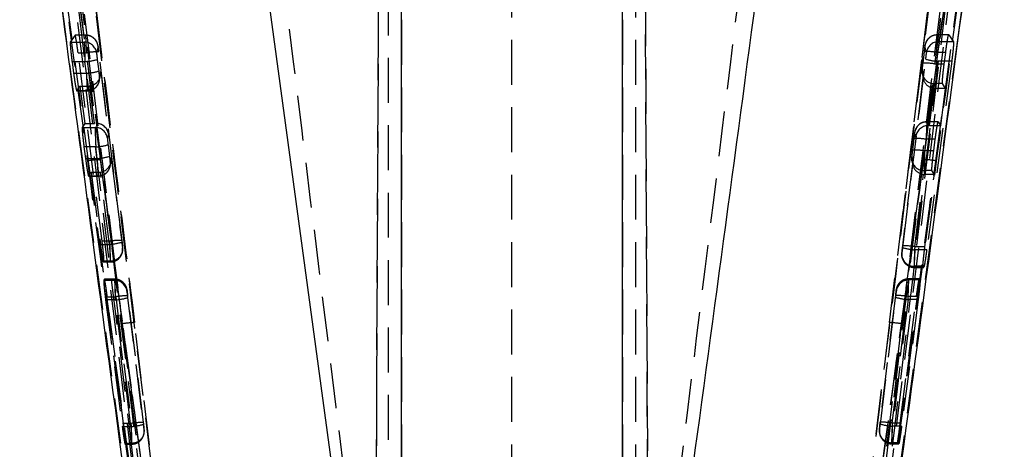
# Model space of a CAD drawing. Extents: x 19 to 225, y 41 to 166.
# Tile 14 of 20: x 134 to 150, y 131 to 138. Entities that reach past the tile are written whole.
import ezdxf

# ---------------------------------------------------------------- set-up
doc = ezdxf.new("R2010")
doc.units = 0
doc.header["$LTSCALE"] = 0.571429
doc.linetypes.add('HIDDEN', pattern=[1.905, 1.27, -0.635])
doc.layers.get('0').update_dxf_attribs({"linetype": 'CONTINUOUS'})

msp = doc.modelspace()

# ---------------------------------------------------------------- linework, layer by layer
at = {"color": 7, "linetype": 'HIDDEN'}
for p, q in [((139.827446, 122.319015), (139.982765, 157.866318)), ((144.121346, 157.801018), (144.276416, 122.310203)), ((139.827446, 122.78349), (139.945275, 149.738256)), ((144.276416, 122.792304), (144.16007, 149.407268)), ((140.266926, 148.792323), (140.266926, 125.109898)), ((143.836936, 148.792323), (143.836936, 125.109898)), ((135.953005, 133.020938), (134.416002, 145.58328)), ((148.150673, 133.020845), (149.704767, 145.571687)), ((149.688017, 145.583261), (148.670831, 137.265593)), ((134.097349, 145.426996), (136.370913, 127.024154)), ((134.399893, 145.529632), (136.699522, 126.857851)), ((149.905149, 145.501141), (147.629634, 127.024154)), ((147.732949, 127.024154), (150.006513, 145.426996)), ((140.051931, 144.91399), (140.051931, 127.062293)), ((142.051931, 127.062293), (142.051931, 144.91399)), ((144.051931, 127.062293), (144.051931, 144.91399)), ((134.40896, 141.547989), (135.202647, 135.631636)), ((148.901215, 135.631636), (149.694902, 141.547989)), ((136.315167, 126.75925), (134.813474, 137.879428)), ((134.991454, 137.659483), (134.915591, 137.549702)), ((135.165388, 137.659483), (134.991454, 137.659483)), ((135.16548, 137.659964), (134.992321, 137.659964)), ((149.261945, 137.668796), (147.788695, 126.75925)), ((149.107751, 137.66563), (148.92283, 137.66563)), ((148.922921, 137.665149), (148.94736, 137.555369)), ((149.108615, 137.665149), (148.922921, 137.665149)), ((149.108615, 137.665149), (149.184244, 137.555369)), ((134.915591, 137.549702), (135.140942, 137.549702)), ((135.363876, 137.484048), (135.339429, 137.374267)), ((148.748841, 137.379673), (148.724402, 137.489453)), ((149.184244, 137.555369), (148.94736, 137.555369)), ((135.041039, 137.376961), (135.178955, 137.376961)), ((135.429051, 134.332955), (135.041039, 137.376961)), ((135.752626, 134.345867), (135.377443, 137.389873)), ((148.710969, 137.395278), (148.688135, 137.207989)), ((148.886654, 137.195338), (148.909488, 137.382627)), ((149.059124, 137.382627), (148.909488, 137.382627)), ((149.035254, 137.195338), (149.059124, 137.382627)), ((135.151985, 137.233187), (134.943174, 137.233187)), ((134.943174, 137.233187), (134.968027, 137.045898)), ((135.175069, 137.045898), (135.151985, 137.233187)), ((135.350472, 137.268763), (135.373557, 137.081471)), ((148.36681, 134.23016), (148.73793, 137.274169)), ((148.936449, 137.238853), (148.56533, 134.194844)), ((149.156683, 137.238853), (148.753088, 134.194844)), ((149.035254, 137.195338), (148.886654, 137.195338)), ((149.156683, 137.238853), (148.936449, 137.238853)), ((134.968027, 137.045898), (135.175069, 137.045898)), ((135.383855, 136.919581), (135.402541, 137.003493)), ((135.387124, 136.987299), (135.406653, 137.074996)), ((135.406653, 137.074996), (135.530292, 136.071865)), ((148.696746, 137.014788), (148.574446, 136.011657)), ((148.677224, 137.102485), (148.696746, 137.014788)), ((148.678986, 137.042635), (148.680522, 137.035042)), ((148.680522, 137.035042), (148.699202, 136.951126)), ((135.019461, 136.763376), (135.070596, 136.83974)), ((135.070596, 136.83974), (135.205642, 136.83974)), ((135.070596, 136.83974), (135.148701, 136.235968)), ((135.205642, 136.83974), (135.188636, 136.763376)), ((135.307193, 136.235968), (135.232553, 136.841555)), ((148.892743, 136.802458), (148.875743, 136.878822)), ((149.007935, 136.878822), (148.875743, 136.878822)), ((149.057957, 136.802458), (149.007935, 136.878822)), ((135.018574, 136.762895), (135.188545, 136.762895)), ((135.188636, 136.763376), (135.019461, 136.763376)), ((148.79731, 136.198685), (148.871064, 136.803635)), ((149.057957, 136.802458), (148.892743, 136.802458)), ((148.97904, 136.198685), (149.057957, 136.802458)), ((135.148701, 136.235968), (135.107828, 136.17263)), ((135.148701, 136.235968), (135.307193, 136.235968)), ((148.937951, 136.262503), (148.756252, 136.262503)), ((148.756343, 136.262022), (148.770466, 136.198584)), ((148.938775, 136.262022), (148.756343, 136.262022)), ((148.97904, 136.198685), (148.79731, 136.198685)), ((148.938775, 136.262022), (148.97904, 136.198685)), ((135.107828, 136.17263), (135.315177, 136.17263)), ((135.530292, 136.071865), (135.513664, 135.997195)), ((148.574446, 136.011657), (148.557824, 136.086326)), ((135.524707, 135.891691), (135.547792, 135.704398)), ((148.544391, 135.992151), (148.521557, 135.804862)), ((148.889946, 135.9795), (148.74291, 135.9795)), ((148.866021, 135.792211), (148.889946, 135.9795)), ((135.32622, 135.856115), (135.136228, 135.856115)), ((135.136228, 135.856115), (135.161008, 135.668826)), ((135.349305, 135.668826), (135.32622, 135.856115)), ((148.866021, 135.792211), (148.720075, 135.792211)), ((135.161008, 135.668826), (135.349305, 135.668826)), ((135.55809, 135.542509), (135.573875, 135.613393)), ((135.561359, 135.610227), (135.577987, 135.684897)), ((135.577987, 135.684897), (135.746447, 134.318117)), ((148.527268, 135.624688), (148.360633, 134.257909)), ((148.510646, 135.699358), (148.527268, 135.624688)), ((148.513944, 135.631916), (148.512395, 135.639578)), ((148.513944, 135.631916), (148.529724, 135.561027)), ((135.211365, 135.386303), (135.25039, 135.449641)), ((135.25039, 135.449641), (135.376976, 135.449641)), ((135.25039, 135.449641), (135.401249, 134.282541)), ((135.376976, 135.449641), (135.362872, 135.386303)), ((135.547959, 134.282541), (135.403887, 135.451455)), ((148.559152, 134.245258), (148.701586, 135.413535)), ((148.723265, 135.412358), (148.709165, 135.475695)), ((148.837838, 135.475695), (148.709165, 135.475695)), ((148.876267, 135.412358), (148.723265, 135.412358)), ((148.723737, 134.245258), (148.876267, 135.412358)), ((148.876267, 135.412358), (148.837838, 135.475695)), ((135.210531, 135.385823), (135.36278, 135.385823)), ((135.362872, 135.386303), (135.211365, 135.386303)), ((135.401249, 134.282541), (135.547959, 134.282541)), ((135.554139, 134.332955), (135.429051, 134.332955)), ((135.756745, 134.156227), (135.760401, 134.172645)), ((135.760014, 134.223942), (135.76367, 134.240359)), ((148.349722, 134.152405), (148.353377, 134.135988)), ((148.723737, 134.245258), (148.559152, 134.245258)), ((148.753088, 134.194844), (148.56533, 134.194844)), ((135.448474, 133.999538), (135.561436, 133.999538)), ((135.449221, 134.000019), (135.458084, 134.01644)), ((135.561526, 134.000019), (135.449221, 134.000019)), ((135.458084, 134.01644), (135.565183, 134.01644)), ((135.565183, 134.01644), (135.561526, 134.000019)), ((148.35302, 134.084963), (148.351471, 134.092626)), ((148.35302, 134.084963), (148.356675, 134.068545)), ((148.356675, 134.068545), (148.36754, 134.039492)), ((148.551896, 133.912325), (148.548241, 133.928743)), ((148.694187, 133.928743), (148.548241, 133.928743)), ((148.703549, 133.912325), (148.551896, 133.912325)), ((148.551987, 133.911841), (148.704331, 133.911841)), ((148.703549, 133.912325), (148.694187, 133.928743)), ((135.465166, 133.719065), (135.456206, 133.702647)), ((135.456206, 133.702647), (135.631252, 133.702647)), ((135.634908, 133.719065), (135.465166, 133.719065)), ((135.634999, 133.719549), (135.465914, 133.719549)), ((135.631252, 133.702647), (135.634908, 133.719065)), ((148.634879, 133.725215), (148.458506, 133.725215)), ((148.458596, 133.724731), (148.462251, 133.708313)), ((148.635625, 133.724731), (148.458596, 133.724731)), ((148.644554, 133.708313), (148.462251, 133.708313)), ((148.635625, 133.724731), (148.644554, 133.708313)), ((135.833395, 133.54363), (135.829739, 133.527212)), ((148.263733, 133.532618), (148.260078, 133.549039)), ((135.642296, 133.386132), (135.486086, 133.386132)), ((135.486086, 133.386132), (135.754191, 131.340519)), ((135.51299, 133.436546), (135.648475, 133.436546)), ((135.776735, 131.390931), (135.51299, 133.436546)), ((135.894424, 131.340519), (135.642296, 133.386132)), ((135.648475, 133.436546), (135.900604, 131.390931)), ((135.840783, 133.421708), (136.092911, 131.376094)), ((136.099091, 131.403843), (135.846962, 133.449458)), ((148.246644, 133.454863), (147.997246, 131.409249)), ((148.003424, 131.381499), (148.252822, 133.427114)), ((148.195766, 131.396598), (148.445163, 133.442212)), ((148.45134, 133.391798), (148.201943, 131.346185)), ((148.324642, 131.396598), (148.587902, 133.442212)), ((148.614709, 133.391798), (148.347098, 131.346185)), ((148.587902, 133.442212), (148.445163, 133.442212)), ((148.614709, 133.391798), (148.45134, 133.391798)), ((136.721655, 126.720026), (135.953189, 133.020845)), ((148.150673, 133.020845), (147.382207, 126.720026)), ((135.751784, 133.000102), (136.520063, 126.700161)), ((147.5838, 126.700161), (148.352078, 133.000102)), ((135.754191, 131.340519), (135.894424, 131.340519)), ((135.900604, 131.390931), (135.776735, 131.390931)), ((136.106479, 131.28192), (136.110135, 131.298339)), ((147.986335, 131.303745), (147.98999, 131.287326)), ((148.324642, 131.396598), (148.195766, 131.396598)), ((148.347098, 131.346185), (148.201943, 131.346185)), ((136.103209, 131.214204), (136.106866, 131.230623)), ((147.989634, 131.236302), (147.993289, 131.219883)), ((135.800261, 131.057516), (135.9079, 131.057516)), ((135.80091, 131.057999), (135.808034, 131.074416)), ((135.907991, 131.057999), (135.80091, 131.057999)), ((135.808034, 131.074416), (135.911647, 131.074416)), ((135.911647, 131.074416), (135.907991, 131.057999)), ((148.18851, 131.063663), (148.184855, 131.080082)), ((148.293389, 131.080082), (148.184855, 131.080082)), ((148.300484, 131.063663), (148.18851, 131.063663)), ((148.1886, 131.063182), (148.301132, 131.063182)), ((148.300484, 131.063663), (148.293389, 131.080082))]:
    msp.add_line(p, q, dxfattribs=at)
at = {"color": 7, "linetype": 'CONTINUOUS'}
for p, q in [((134.813474, 137.879428), (134.151237, 142.783352)), ((149.952625, 142.783352), (149.261945, 137.668796)), ((137.624961, 141.869437), (139.983099, 124.473965)), ((140.266926, 124.421163), (140.266926, 141.843044)), ((143.836936, 124.421163), (143.836936, 141.843044))]:
    msp.add_line(p, q, dxfattribs=at)
at = {"color": 7, "linetype": 'HIDDEN', "flags": 128}
for points in [[(134.139098, 145.596147), (135.114389, 137.536344), (136.42481, 126.700161)], [(135.953189, 133.020845), (134.966288, 141.079061), (134.414699, 145.582721)], [(149.689164, 145.582721), (148.702101, 137.524534), (148.670368, 137.265433)], [(134.214295, 145.562429), (135.249914, 137.10104), (135.751784, 133.000102)], [(148.352078, 133.000102), (149.387783, 141.461492), (149.889567, 145.562429)], [(148.670368, 137.265433), (148.415264, 135.182523), (148.150673, 133.020845)], [(148.677224, 137.102485), (148.676575, 137.060337), (148.678986, 137.042635)], [(148.512395, 135.639578), (148.509997, 135.65721), (148.510646, 135.699358)], [(135.756745, 134.156227), (135.760715, 134.181764), (135.760014, 134.223942)], [(148.351471, 134.092626), (148.349073, 134.110257), (148.349722, 134.152405)], [(148.356675, 134.068545), (148.352728, 134.09384), (148.353377, 134.135988)], [(148.365846, 134.038642), (148.360954, 134.052504), (148.356675, 134.068545)]]:
    msp.add_lwpolyline(points, dxfattribs=at)
at = {"color": 7, "linetype": 'HIDDEN'}
for centre, radius, start, end in [((135.165345, 137.459432), 0.200051, 7.067928, 89.9876469), ((148.922967, 137.465096), 0.200053, 90.0131321, 173.0066865), ((135.140901, 137.349655), 0.200048, 7.0671977, 89.9883771), ((148.947406, 137.355316), 0.200053, 90.0131321, 173.0066865), ((135.333045, 136.540291), 0.850741, 87.0085773, 100.435268), ((148.756492, 136.54573), 0.850767, 79.6399806, 93.0672617), ((135.085009, 138.178345), 0.947528, 274.0533685, 286.2700313), ((148.733649, 136.358309), 0.850898, 79.6410201, 93.0662223), ((149.002183, 138.183978), 0.947408, 253.8041638, 266.0214851), ((135.108043, 137.991431), 0.947905, 274.0547887, 286.2665273), ((135.188978, 136.963004), 0.199629, 269.901877, 6.9901549), ((148.875471, 137.078573), 0.199751, 192.5870874, 270.077831), ((148.756389, 136.061969), 0.200053, 90.0131321, 173.0066865), ((135.315136, 135.972583), 0.200048, 7.0671977, 89.9883771), ((135.259199, 136.801523), 0.947781, 274.0550049, 286.2683948), ((148.589914, 135.142603), 0.850767, 79.6399806, 93.0672617), ((148.567071, 134.955182), 0.850898, 79.6410201, 93.0662223), ((135.371469, 134.779574), 0.868626, 87.8754078, 101.2070835), ((135.282249, 136.614519), 0.948068, 274.0558389, 286.2654771), ((135.363213, 135.585932), 0.199629, 269.901877, 6.9901549), ((148.708854, 135.675397), 0.199702, 192.5758436, 270.0890747), ((148.732393, 134.779574), 0.868626, 78.7929165, 92.1245922), ((135.480978, 135.227723), 0.947553, 274.0535309, 286.2698688), ((135.708244, 133.496063), 0.850962, 87.0103295, 100.4335159), ((135.561832, 134.199726), 0.199708, 269.9123738, 347.4195086), ((135.565525, 134.216068), 0.199628, 269.9017558, 6.9893298), ((148.406148, 133.408222), 0.850905, 79.6410662, 93.0661932), ((148.631137, 135.140385), 0.947829, 253.8068941, 266.0188011), ((148.547931, 134.128444), 0.199702, 192.5759045, 270.0891473), ((148.551635, 134.112114), 0.199789, 201.5767706, 270.0749981), ((135.631211, 133.5026), 0.200047, 7.0671199, 89.988455), ((135.634867, 133.519017), 0.200048, 7.0671977, 89.9883771), ((148.458636, 133.524684), 0.200046, 90.0113268, 173.007286), ((148.46229, 133.508268), 0.200045, 90.0111891, 173.0086295), ((135.57527, 134.331565), 0.947806, 274.0551673, 286.2682324), ((135.802579, 132.599656), 0.85096, 87.0103117, 100.4335336), ((148.292159, 132.605182), 0.8509, 79.6410264, 93.0662331), ((148.5171, 134.337069), 0.947556, 253.8051193, 266.0205296), ((136.112291, 130.487819), 2.538017, 93.5940878, 98.1660718), ((147.991571, 130.487819), 2.538017, 81.8339282, 86.4059122), ((148.042765, 130.559633), 0.850834, 79.6405064, 93.066753), ((135.8274, 132.285987), 0.947841, 274.0548832, 286.2674746), ((136.054697, 130.554215), 0.850787, 87.0089455, 100.4348999), ((135.908333, 131.257628), 0.199629, 269.901999, 6.9895598), ((135.911986, 131.274048), 0.199632, 269.9027858, 6.9892461), ((148.184515, 131.279713), 0.199631, 173.0859193, 270.0975422), ((148.188172, 131.263296), 0.199633, 173.0865358, 270.0969257), ((148.267681, 132.291381), 0.947479, 253.8051573, 266.0215338)]:
    msp.add_arc(centre, radius, start, end, dxfattribs=at)
for centre, major_axis, ratio, start_param, end_param in [((135.177694, 137.359964), (-0.012215, 0.3), 0.006512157, 4.768812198, 6.339608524), ((148.910749, 137.36563), (0.012082, 0.3), 0.006485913, 6.226758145, 7.797554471), ((135.153247, 137.250184), (-0.012215, 0.3), 0.006512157, 0.056423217, 1.627219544), ((135.376181, 137.384208), (-0.012219, 0.1), 0.019281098, 4.766721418, 6.337517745), ((148.71223, 137.389613), (0.012086, 0.1), 0.019208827, 6.228818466, 7.799614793), ((135.351734, 137.274428), (-0.012219, 0.1), 0.019281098, 0.054332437, 1.625128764), ((148.736669, 137.279833), (0.012086, 0.1), 0.019208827, 4.658022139, 6.228818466), ((148.689396, 137.202324), (0.012086, 0.1), 0.019208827, 1.516429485, 3.087225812), ((135.176331, 137.062894), (-0.012215, 0.3), 0.006512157, 1.627219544, 3.198015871), ((135.208165, 137.050751), (0.010172, 0.210693), 0.946556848, 3.314980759, 4.87325513), ((135.374818, 137.087138), (-0.012219, 0.1), 0.019281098, 1.625128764, 3.195925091), ((148.895265, 136.990805), (0.200094, 0.009785), 0.940378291, 2.962002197, 4.54531847), ((135.205642, 137.039419), (0.200016, 0), 0.998314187, 4.71238898, 4.847340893), ((148.892743, 137.002136), (0.200016, 0), 0.998314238, 4.603792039, 4.71238898), ((135.331804, 136.04762), (0.200102, -0.00966), 0.940377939, 0.180318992, 1.628685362), ((148.772966, 135.987674), (-0.010303, 0.210689), 0.946558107, 6.244088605, 7.693768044), ((148.744171, 135.962504), (0.012082, 0.3), 0.006485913, 6.226758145, 7.797554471), ((135.327482, 135.873112), (-0.012215, 0.3), 0.006512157, 0.056423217, 1.627219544), ((148.545652, 135.986487), (0.012086, 0.1), 0.019208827, 6.228818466, 7.799614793), ((135.525969, 135.897356), (-0.012219, 0.1), 0.019281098, 0.054332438, 1.625128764), ((148.522818, 135.799197), (0.012086, 0.1), 0.019208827, 1.516429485, 3.087225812), ((148.721337, 135.775214), (0.012082, 0.3), 0.006485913, 1.514369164, 3.085165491), ((135.350566, 135.685822), (-0.012215, 0.3), 0.006512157, 1.627219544, 3.198015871), ((135.3795, 135.660651), (0.010172, 0.210693), 0.946556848, 3.314980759, 4.87325513), ((135.549053, 135.710066), (-0.012219, 0.1), 0.019281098, 1.625128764, 3.195925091), ((148.725787, 135.600706), (0.200094, 0.009785), 0.940378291, 2.962002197, 4.54531847), ((135.376976, 135.64932), (0.200016, 0), 0.998314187, 4.71238898, 4.847340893), ((148.723265, 135.612037), (0.200016, 0), 0.998314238, 4.603792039, 4.71238898), ((135.549221, 134.299538), (-0.012215, 0.3), 0.006512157, 1.627219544, 3.198015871), ((135.552877, 134.315957), (-0.012215, 0.3), 0.006512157, 3.198015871, 4.768812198), ((135.747708, 134.323782), (-0.012219, 0.1), 0.019281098, 1.625128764, 3.195925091), ((135.751364, 134.3402), (-0.012219, 0.1), 0.019281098, 3.195925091, 4.766721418), ((148.361894, 134.252244), (0.012086, 0.1), 0.019208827, 1.516429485, 3.087225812), ((148.365549, 134.235826), (0.012086, 0.1), 0.019208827, 3.087225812, 4.658022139), ((148.560413, 134.228261), (0.012082, 0.3), 0.006485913, 1.514369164, 3.085165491), ((148.564068, 134.211842), (0.012082, 0.3), 0.006485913, 3.085165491, 4.655961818), ((135.643557, 133.40313), (-0.012215, 0.3), 0.006512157, 0.056423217, 1.627219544), ((135.647214, 133.419548), (-0.012215, 0.3), 0.006512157, 4.768812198, 6.339608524), ((148.446424, 133.425214), (0.012082, 0.3), 0.006485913, 6.226758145, 7.797554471), ((148.450079, 133.408796), (0.012082, 0.3), 0.006485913, 4.655961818, 6.226758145), ((135.842045, 133.427373), (-0.012219, 0.1), 0.019281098, 0.054332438, 1.625128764), ((135.845701, 133.443792), (-0.012219, 0.1), 0.019281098, 4.766721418, 6.337517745), ((148.247905, 133.449197), (0.012086, 0.1), 0.019208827, 6.228818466, 7.799614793), ((148.25156, 133.432779), (0.012086, 0.1), 0.019208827, 4.658022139, 6.228818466), ((135.895686, 131.357516), (-0.012215, 0.3), 0.006512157, 1.627219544, 3.198015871), ((135.899342, 131.373934), (-0.012215, 0.3), 0.006512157, 3.198015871, 4.768812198), ((136.094173, 131.38176), (-0.012219, 0.1), 0.019281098, 1.625128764, 3.195925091), ((136.097829, 131.398178), (-0.012219, 0.1), 0.019281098, 3.195925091, 4.766721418), ((147.998508, 131.403584), (0.012086, 0.1), 0.019208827, 1.516429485, 3.087225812), ((148.002163, 131.387165), (0.012086, 0.1), 0.019208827, 3.087225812, 4.658022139), ((148.197027, 131.3796), (0.012082, 0.3), 0.006485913, 1.514369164, 3.085165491), ((148.200682, 131.363182), (0.012082, 0.3), 0.006485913, 3.085165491, 4.655961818)]:
    msp.add_ellipse(centre, major_axis=major_axis, ratio=ratio, start_param=start_param, end_param=end_param, dxfattribs=at)
for points, knots in [([(140.003751, 125.153689), (139.87619, 126.204294), (139.026132, 133.205431), (138.154281, 140.203732), (137.413261, 146.151852)], [0, 0, 0, 0, 0.150062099, 1, 1, 1, 1]), ([(146.690601, 146.151852), (145.949582, 140.203732), (145.07773, 133.205431), (144.227672, 126.204294), (144.100111, 125.153689)], [0, 0, 0, 0, 0.849937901, 1, 1, 1, 1]), ([(134.399095, 145.571687), (134.733132, 142.887595), (135.253726, 138.704465), (135.768661, 134.520266), (135.953189, 133.020845)], [0, 0, 0, 0, 0.641646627, 1, 1, 1, 1]), ([(147.679052, 126.700161), (148.003731, 129.386824), (148.764926, 135.685586), (149.527473, 141.984157), (149.964764, 145.596147)], [0, 0, 0, 0, 0.426538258, 1, 1, 1, 1]), ([(136.474228, 127.024154), (136.418641, 127.478128), (135.664429, 133.637668), (134.903531, 139.79636), (134.198713, 145.501141)], [0, 0, 0, 0, 0.0737025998, 1, 1, 1, 1]), ([(147.404341, 126.857851), (147.467871, 127.376712), (148.230007, 133.601181), (148.999041, 139.824802), (149.703969, 145.529632)], [0, 0, 0, 0, 0.083358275, 1, 1, 1, 1]), ([(136.45604, 126.369061), (136.148899, 128.60507), (135.455539, 133.652792), (134.787327, 138.703897), (134.415116, 141.517494)], [0, 0, 0, 0, 0.4429739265, 1, 1, 1, 1]), ([(134.610371, 141.56143), (134.767935, 140.371629), (135.120221, 137.711445), (135.482194, 135.052499), (135.68227, 133.582801)], [0, 0, 0, 0, 0.447262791, 1, 1, 1, 1]), ([(134.616038, 141.55525), (134.98835, 138.741732), (135.656727, 133.690884), (136.350001, 128.643379), (136.657094, 126.40753)], [0, 0, 0, 0, 0.557038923, 1, 1, 1, 1]), ([(147.446768, 126.40753), (147.753861, 128.643379), (148.447135, 133.690884), (149.115512, 138.741732), (149.487824, 141.55525)], [0, 0, 0, 0, 0.442961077, 1, 1, 1, 1]), ([(149.688746, 141.517494), (149.316535, 138.703897), (148.648324, 133.652792), (147.954963, 128.60507), (147.647822, 126.369061)], [0, 0, 0, 0, 0.5570260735, 1, 1, 1, 1]), ([(148.421613, 133.58257), (148.673353, 135.435953), (149.034536, 138.095077), (149.386752, 140.755343), (149.493476, 141.56143)], [0, 0, 0, 0, 0.696990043, 1, 1, 1, 1]), ([(149.493687, 141.563874), (149.47584, 141.429904), (149.386602, 140.76005), (149.123328, 138.787796), (148.875662, 136.949812), (148.700191, 135.647603)], [0, 0, 0, 0, 0.0679252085, 0.3396266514, 1, 1, 1, 1]), ([(135.041039, 137.376961), (135.036579, 137.410726), (135.02766, 137.478256), (135.014162, 137.565571), (135.00259, 137.628973), (134.994943, 137.659036), (134.992418, 137.65936), (134.991454, 137.659483)], [0, 0, 0, 0, 0.2170773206, 0.4341476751, 0.6510630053, 0.8667002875, 1, 1, 1, 1]), ([(135.377453, 137.390096), (135.375767, 137.403556), (135.372351, 137.430825), (135.367337, 137.466976), (135.36461, 137.485185), (135.361142, 137.502919), (135.35555, 137.524363), (135.342386, 137.556592), (135.313879, 137.598336), (135.265775, 137.636535), (135.212212, 137.659234), (135.177513, 137.657332), (135.165638, 137.656682)], [0, 0, 0, 0, 0.097902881, 0.198346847, 0.310333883, 0.348676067, 0.392894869, 0.477343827, 0.597989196, 0.751932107, 0.915103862, 1, 1, 1, 1]), ([(148.92239, 137.663968), (148.902017, 137.662822), (148.862571, 137.660603), (148.812449, 137.634903), (148.775622, 137.603487), (148.751513, 137.570989), (148.737178, 137.542013), (148.729812, 137.519433), (148.726528, 137.505302), (148.724608, 137.495347), (148.722179, 137.480689), (148.718503, 137.45491), (148.714107, 137.421105), (148.711705, 137.40158), (148.710958, 137.395501)], [0, 0, 0, 0, 0.1451533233, 0.2810407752, 0.3951360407, 0.4912111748, 0.5693867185, 0.6277712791, 0.661869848, 0.6897933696, 0.7399851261, 0.8580889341, 0.9558207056, 1, 1, 1, 1]), ([(149.059124, 137.382627), (149.063577, 137.416391), (149.072482, 137.483918), (149.085955, 137.571233), (149.097504, 137.634636), (149.105136, 137.664699), (149.107653, 137.665025), (149.108615, 137.665149)], [0, 0, 0, 0, 0.217068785, 0.434133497, 0.651042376, 0.866674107, 1, 1, 1, 1]), ([(134.915591, 137.549702), (134.914671, 137.544559), (134.91283, 137.534273), (134.915934, 137.478437), (134.923109, 137.399784), (134.932801, 137.313342), (134.940146, 137.256586), (134.943174, 137.233187)], [0, 0, 0, 0, 0.212160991, 0.424324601, 0.636601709, 0.850174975, 1, 1, 1, 1]), ([(149.184244, 137.555369), (149.18516, 137.550224), (149.186994, 137.539935), (149.183889, 137.484101), (149.176719, 137.405442), (149.16704, 137.319), (149.159706, 137.262248), (149.156683, 137.238853)], [0, 0, 0, 0, 0.212168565, 0.424337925, 0.636622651, 0.850208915, 1, 1, 1, 1]), ([(148.688124, 137.208209), (148.686492, 137.194578), (148.683202, 137.167096), (148.67912, 137.129588), (148.676951, 137.106636), (148.675907, 137.092053), (148.675452, 137.074525), (148.676649, 137.054489), (148.679494, 137.040201), (148.680522, 137.035042)], [0, 0, 0, 0, 0.196734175, 0.396648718, 0.608766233, 0.714826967, 0.787419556, 0.923246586, 1, 1, 1, 1]), ([(149.007935, 136.878822), (149.007138, 136.883971), (149.005544, 136.89427), (149.008801, 136.950175), (149.015899, 137.028923), (149.025303, 137.115358), (149.032356, 137.172048), (149.035254, 137.195338)], [0, 0, 0, 0, 0.212331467, 0.424663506, 0.637165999, 0.85093506, 1, 1, 1, 1]), ([(134.968027, 137.045898), (134.972671, 137.01211), (134.981957, 136.944535), (134.996015, 136.857178), (135.008025, 136.793781), (135.015902, 136.763803), (135.01848, 136.763494), (135.019461, 136.763376)], [0, 0, 0, 0, 0.217277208, 0.434553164, 0.651646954, 0.867329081, 1, 1, 1, 1]), ([(135.188387, 136.766177), (135.200724, 136.76555), (135.237148, 136.7637), (135.289561, 136.787139), (135.335392, 136.822825), (135.353654, 136.851155), (135.361578, 136.863448)], [0, 0, 0, 0, 0.1759019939, 0.5193240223, 0.7914157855, 1, 1, 1, 1]), ([(135.361578, 136.863448), (135.36239, 136.864561), (135.371103, 136.876508), (135.377821, 136.896158), (135.382501, 136.914326), (135.383855, 136.919581)], [0, 0, 0, 0, 0.068055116, 0.730451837, 1, 1, 1, 1]), ([(148.755812, 136.260841), (148.735439, 136.259695), (148.695993, 136.257476), (148.645871, 136.231776), (148.609043, 136.20036), (148.584935, 136.167862), (148.5706, 136.138886), (148.563234, 136.116306), (148.55995, 136.102175), (148.55803, 136.092221), (148.5556, 136.077562), (148.551925, 136.051783), (148.547528, 136.017979), (148.545127, 135.998454), (148.54438, 135.992375)], [0, 0, 0, 0, 0.145153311, 0.281040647, 0.395135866, 0.491211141, 0.569386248, 0.627770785, 0.66186934, 0.68979285, 0.739984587, 0.858088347, 0.955811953, 1, 1, 1, 1]), ([(148.889946, 135.9795), (148.8944, 136.013261), (148.903307, 136.080783), (148.916674, 136.168099), (148.92805, 136.231496), (148.935482, 136.261568), (148.937864, 136.261897), (148.938775, 136.262022)], [0, 0, 0, 0, 0.217074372, 0.434154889, 0.651021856, 0.866574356, 1, 1, 1, 1]), ([(135.107828, 136.17263), (135.107011, 136.167485), (135.105375, 136.157194), (135.108739, 136.101345), (135.116098, 136.022667), (135.125875, 135.936226), (135.133208, 135.879483), (135.136228, 135.856115)], [0, 0, 0, 0, 0.2121782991, 0.4243556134, 0.6367004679, 0.8503839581, 1, 1, 1, 1]), ([(148.521546, 135.805086), (148.519914, 135.791454), (148.516624, 135.763971), (148.512541, 135.72646), (148.510373, 135.70351), (148.509329, 135.688925), (148.508874, 135.671398), (148.510071, 135.651362), (148.512916, 135.637074), (148.513944, 135.631916)], [0, 0, 0, 0, 0.196748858, 0.396655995, 0.608776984, 0.714828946, 0.787420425, 0.923247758, 1, 1, 1, 1]), ([(148.837838, 135.475695), (148.837129, 135.480846), (148.835709, 135.491148), (148.839215, 135.547054), (148.84651, 135.625815), (148.856034, 135.712251), (148.863114, 135.768937), (148.866021, 135.792211)], [0, 0, 0, 0, 0.2123250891, 0.4246456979, 0.6371934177, 0.8510402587, 1, 1, 1, 1]), ([(135.161008, 135.668826), (135.165626, 135.635045), (135.174863, 135.567484), (135.188715, 135.480133), (135.20045, 135.416741), (135.208046, 135.386737), (135.210449, 135.386423), (135.211365, 135.386303)], [0, 0, 0, 0, 0.2172569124, 0.4345188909, 0.6515361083, 0.8671139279, 1, 1, 1, 1]), ([(135.202647, 135.631636), (135.242733, 135.335221), (135.642742, 132.377354), (136.047481, 129.420127), (136.41166, 126.75925)], [0, 0, 0, 0, 0.100212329, 1, 1, 1, 1]), ([(136.662711, 126.367808), (136.319621, 128.876133), (135.896571, 131.969055), (135.482025, 135.062842), (135.403671, 135.647603)], [0, 0, 0, 0, 0.8109888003, 1, 1, 1, 1]), ([(136.640855, 126.571734), (136.62243, 126.705615), (136.246947, 129.434059), (135.83497, 132.459411), (135.443768, 135.351209), (135.403671, 135.647603)], [0, 0, 0, 0, 0.044262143, 0.902041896, 1, 1, 1, 1]), ([(148.700191, 135.647603), (148.605304, 134.93957), (148.190694, 131.845788), (147.767497, 128.752882), (147.441152, 126.367808)], [0, 0, 0, 0, 0.228856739, 1, 1, 1, 1]), ([(148.700191, 135.647603), (148.682077, 135.513677), (148.591509, 134.84405), (148.181794, 131.818382), (147.785714, 128.927272), (147.463007, 126.571734)], [0, 0, 0, 0, 0.0442621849, 0.2213106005, 1, 1, 1, 1]), ([(147.692202, 126.75925), (148.056381, 129.420127), (148.461121, 132.377354), (148.86113, 135.335221), (148.901215, 135.631636)], [0, 0, 0, 0, 0.899787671, 1, 1, 1, 1]), ([(135.362622, 135.389105), (135.375024, 135.38837), (135.410116, 135.386292), (135.441788, 135.402629), (135.462266, 135.413193)], [0, 0, 0, 0, 0.353414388, 1, 1, 1, 1]), ([(135.462266, 135.413193), (135.46368, 135.413714), (135.482909, 135.420803), (135.509616, 135.448183), (135.538456, 135.486546), (135.552222, 135.518987), (135.556773, 135.537232), (135.55809, 135.542509)], [0, 0, 0, 0, 0.027254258, 0.370534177, 0.658620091, 0.90126205, 1, 1, 1, 1]), ([(135.401249, 134.282541), (135.405744, 134.248781), (135.414732, 134.181261), (135.428043, 134.093939), (135.439187, 134.030549), (135.446276, 134.000472), (135.448406, 134.000144), (135.449221, 134.000019)], [0, 0, 0, 0, 0.217129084, 0.434269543, 0.651102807, 0.866508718, 1, 1, 1, 1]), ([(135.458084, 134.01644), (135.458684, 134.021593), (135.459885, 134.031898), (135.456106, 134.087823), (135.448619, 134.16661), (135.439013, 134.253043), (135.431948, 134.309715), (135.429051, 134.332955)], [0, 0, 0, 0, 0.212347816, 0.424690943, 0.637314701, 0.851267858, 1, 1, 1, 1]), ([(135.760401, 134.172645), (135.762572, 134.186049), (135.765538, 134.204358), (135.765201, 134.223857), (135.764717, 134.233977), (135.763586, 134.248678), (135.761068, 134.273905), (135.756828, 134.311598), (135.753916, 134.335563), (135.752637, 134.346087)], [0, 0, 0, 0, 0.192793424, 0.263349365, 0.319141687, 0.415324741, 0.653065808, 0.847654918, 1, 1, 1, 1]), ([(135.660921, 134.026908), (135.662335, 134.02743), (135.681558, 134.034535), (135.708272, 134.061897), (135.737111, 134.100263), (135.750877, 134.132703), (135.755428, 134.150949), (135.756745, 134.156227)], [0, 0, 0, 0, 0.027262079, 0.37053804, 0.658602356, 0.901241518, 1, 1, 1, 1]), ([(148.360622, 134.258133), (148.358991, 134.244501), (148.355702, 134.217018), (148.351617, 134.179507), (148.34945, 134.156558), (148.348405, 134.141972), (148.34795, 134.124446), (148.349147, 134.104409), (148.351992, 134.090121), (148.35302, 134.084963)], [0, 0, 0, 0, 0.196748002, 0.396654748, 0.608775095, 0.714826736, 0.787423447, 0.92324799, 1, 1, 1, 1]), ([(148.694187, 133.928743), (148.69354, 133.933891), (148.692248, 133.944189), (148.696045, 134.000065), (148.703667, 134.078794), (148.713499, 134.165235), (148.720756, 134.221952), (148.723737, 134.245258)], [0, 0, 0, 0, 0.212218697, 0.424435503, 0.636932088, 0.850812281, 1, 1, 1, 1]), ([(148.753088, 134.194844), (148.748468, 134.161068), (148.739227, 134.093515), (148.725504, 134.006164), (148.713985, 133.942777), (148.706636, 133.91276), (148.704401, 133.912445), (148.703549, 133.912325)], [0, 0, 0, 0, 0.217260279, 0.434537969, 0.651503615, 0.866977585, 1, 1, 1, 1]), ([(135.561277, 134.002824), (135.573679, 134.002089), (135.60877, 134.000012), (135.640442, 134.016346), (135.660921, 134.026908)], [0, 0, 0, 0, 0.353418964, 1, 1, 1, 1]), ([(148.36754, 134.039492), (148.370134, 134.031728), (148.379398, 134.004003), (148.413961, 133.962623), (148.470533, 133.925826), (148.521344, 133.908841), (148.548816, 133.912964), (148.552427, 133.913506)], [0, 0, 0, 0, 0.10263067, 0.366527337, 0.651946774, 0.9542567, 1, 1, 1, 1]), ([(135.456206, 133.702647), (135.45559, 133.697498), (135.454357, 133.6872), (135.458212, 133.63131), (135.465906, 133.552579), (135.475809, 133.466142), (135.483093, 133.40943), (135.486086, 133.386132)], [0, 0, 0, 0, 0.2122330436, 0.424465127, 0.6369591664, 0.850856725, 1, 1, 1, 1]), ([(135.51299, 133.436546), (135.50851, 133.470304), (135.49955, 133.53782), (135.486311, 133.625141), (135.475206, 133.688527), (135.468116, 133.718615), (135.465983, 133.71894), (135.465166, 133.719065)], [0, 0, 0, 0, 0.217115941, 0.434235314, 0.651044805, 0.866455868, 1, 1, 1, 1]), ([(135.846973, 133.449678), (135.845287, 133.463139), (135.841871, 133.490409), (135.836856, 133.526557), (135.834131, 133.544772), (135.830662, 133.562501), (135.82507, 133.583945), (135.811906, 133.616174), (135.783399, 133.657918), (135.735294, 133.696115), (135.681732, 133.718822), (135.647033, 133.716916), (135.635158, 133.716263)], [0, 0, 0, 0, 0.097911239, 0.198347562, 0.310339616, 0.348675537, 0.392894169, 0.477342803, 0.597987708, 0.751929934, 0.915104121, 1, 1, 1, 1]), ([(148.458066, 133.72355), (148.437692, 133.722406), (148.398245, 133.72019), (148.348125, 133.694485), (148.311298, 133.663068), (148.287187, 133.630574), (148.272852, 133.601598), (148.265489, 133.579015), (148.262202, 133.564887), (148.260284, 133.554928), (148.257853, 133.540272), (148.254178, 133.514495), (148.249781, 133.480689), (148.24738, 133.461163), (148.246633, 133.455083)], [0, 0, 0, 0, 0.145151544, 0.281043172, 0.395137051, 0.491204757, 0.569379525, 0.627772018, 0.66186312, 0.689792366, 0.739983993, 0.858080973, 0.955812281, 1, 1, 1, 1]), ([(148.587902, 133.442212), (148.592374, 133.475969), (148.601318, 133.543483), (148.614529, 133.630803), (148.625611, 133.69419), (148.632684, 133.724277), (148.634811, 133.724605), (148.635625, 133.724731)], [0, 0, 0, 0, 0.217105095, 0.434217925, 0.651020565, 0.866425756, 1, 1, 1, 1]), ([(148.644554, 133.708313), (148.645167, 133.703163), (148.646394, 133.692862), (148.642539, 133.636973), (148.634856, 133.558236), (148.624967, 133.4718), (148.617696, 133.415092), (148.614709, 133.391798)], [0, 0, 0, 0, 0.212244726, 0.42448247, 0.636989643, 0.850883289, 1, 1, 1, 1]), ([(135.754191, 131.340519), (135.758727, 131.306763), (135.7678, 131.239251), (135.780963, 131.15192), (135.791766, 131.088541), (135.798411, 131.058455), (135.800218, 131.058125), (135.80091, 131.057999)], [0, 0, 0, 0, 0.217181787, 0.434375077, 0.651135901, 0.866343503, 1, 1, 1, 1]), ([(135.808034, 131.074416), (135.808429, 131.079571), (135.809218, 131.089882), (135.804822, 131.14581), (135.796811, 131.224616), (135.786851, 131.311052), (135.779674, 131.367722), (135.776735, 131.390931)], [0, 0, 0, 0, 0.212313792, 0.424615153, 0.637319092, 0.851460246, 1, 1, 1, 1]), ([(136.106866, 131.230623), (136.109037, 131.244026), (136.112003, 131.262335), (136.111666, 131.281836), (136.111182, 131.291955), (136.11005, 131.306656), (136.107533, 131.331883), (136.103293, 131.369576), (136.10038, 131.393541), (136.099102, 131.404065)], [0, 0, 0, 0, 0.192784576, 0.263355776, 0.319141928, 0.41532503, 0.653065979, 0.847654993, 1, 1, 1, 1]), ([(147.997236, 131.40947), (147.995604, 131.395839), (147.992315, 131.368357), (147.988231, 131.330849), (147.986062, 131.307895), (147.985019, 131.293314), (147.984563, 131.275784), (147.98576, 131.255749), (147.988606, 131.241461), (147.989634, 131.236302)], [0, 0, 0, 0, 0.1967425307, 0.3966436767, 0.6087656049, 0.7148200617, 0.7874192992, 0.923247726, 1, 1, 1, 1]), ([(148.293389, 131.080082), (148.292996, 131.085238), (148.292212, 131.095549), (148.296604, 131.151481), (148.304604, 131.230291), (148.314546, 131.316726), (148.321709, 131.373392), (148.324642, 131.396598)], [0, 0, 0, 0, 0.21232492, 0.424636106, 0.637346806, 0.851491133, 1, 1, 1, 1]), ([(148.347098, 131.346185), (148.342571, 131.31243), (148.333517, 131.24492), (148.320381, 131.157592), (148.309604, 131.094212), (148.302974, 131.064123), (148.301174, 131.06379), (148.300484, 131.063663)], [0, 0, 0, 0, 0.217174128, 0.434354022, 0.651104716, 0.866309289, 1, 1, 1, 1]), ([(136.007385, 131.084886), (136.0088, 131.085408), (136.028026, 131.092505), (136.054736, 131.119876), (136.083576, 131.15824), (136.097341, 131.19068), (136.101893, 131.208926), (136.103209, 131.214204)], [0, 0, 0, 0, 0.027258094, 0.37053587, 0.658612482, 0.901251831, 1, 1, 1, 1]), ([(147.993289, 131.219883), (147.997642, 131.201381), (148.002552, 131.180514), (148.015582, 131.164117), (148.017059, 131.162258)], [0, 0, 0, 0, 0.886667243, 1, 1, 1, 1]), ([(148.017059, 131.162258), (148.027563, 131.146589), (148.050872, 131.11182), (148.107688, 131.077441), (148.157941, 131.060176), (148.185428, 131.064302), (148.18904, 131.064844)], [0, 0, 0, 0, 0.269889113, 0.598849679, 0.947281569, 1, 1, 1, 1]), ([(135.907742, 131.0608), (135.920144, 131.060066), (135.955235, 131.057988), (135.986907, 131.074323), (136.007385, 131.084886)], [0, 0, 0, 0, 0.353421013, 1, 1, 1, 1])]:
    msp.add_open_spline(points, degree=3, knots=knots, dxfattribs=at)
at = {"color": 7, "linetype": 'CONTINUOUS'}
for points, knots in [([(144.120763, 124.473965), (144.156624, 124.730809), (144.965789, 130.52626), (145.739489, 136.326374), (146.478901, 141.869437)], [0, 0, 0, 0, 0.044318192, 1, 1, 1, 1]), ([(136.358941, 126.368581), (135.994309, 129.046844), (135.305553, 134.105843), (134.641576, 139.168143), (134.329112, 141.550433)], [0, 0, 0, 0, 0.529405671, 1, 1, 1, 1]), ([(149.77475, 141.550433), (149.423092, 138.870446), (148.75884, 133.808179), (148.069379, 128.749277), (147.744922, 126.368581)], [0, 0, 0, 0, 0.529404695, 1, 1, 1, 1])]:
    msp.add_open_spline(points, degree=3, knots=knots, dxfattribs=at)

doc.saveas('drawing.dxf')
